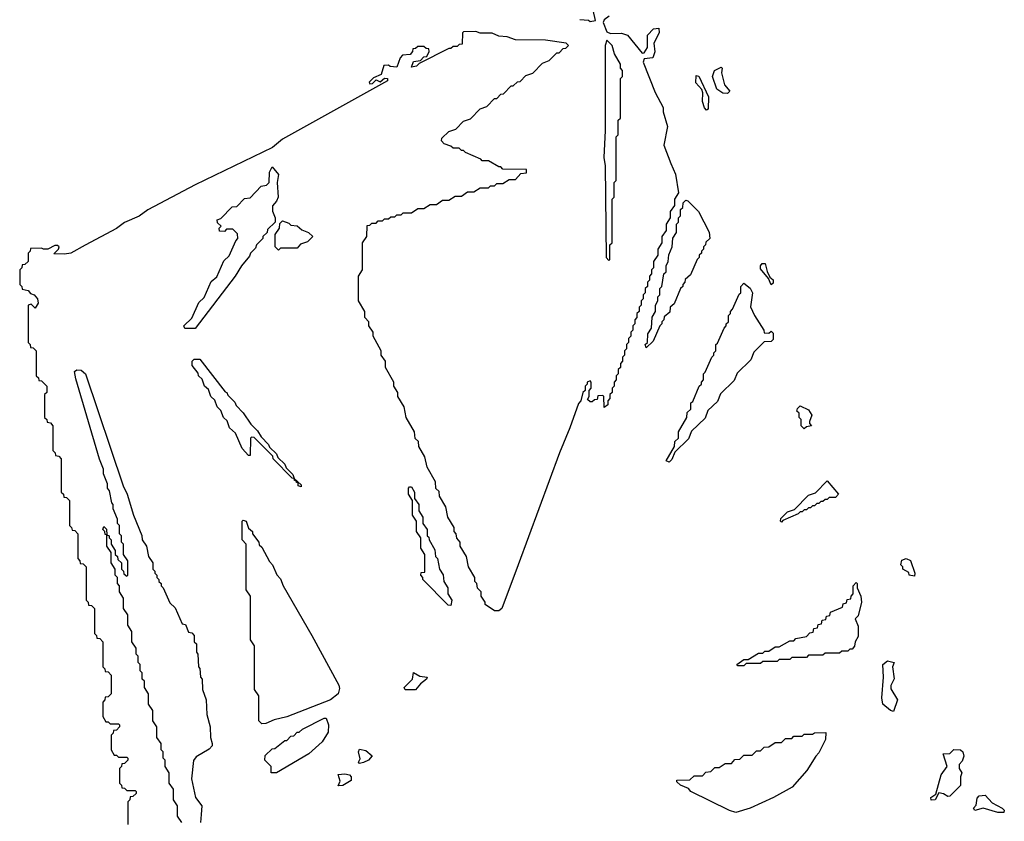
# Model space of a CAD drawing. Extents: x 2886962 to 3052311, y 540590 to 918621.
# Tile 125 of 164: x 3002190 to 3006928, y 801241 to 805099. Entities that reach past the tile are written whole.
import ezdxf

# ---------------------------------------------------------------- set-up
doc = ezdxf.new("R2010")
doc.units = 0

msp = doc.modelspace()

# ---------------------------------------------------------------- linework, layer by layer
at = {"layer": '0CON20XD'}
for points in [[(3004885, 805100), (3004927, 805097), (3004935, 805090), (3004960, 805095), (3004950, 805145)], [(3005026.2, 805115), (3005001.7, 805098.3), (3004997.5, 805085), (3005015, 805040), (3005032.5, 805032.5), (3005085, 805033.8), (3005114, 805024), (3005185, 804937.5), (3005195, 804940), (3005211.2, 804965), (3005210, 805025), (3005240, 805055), (3005265, 805057.5), (3005266.7, 805035), (3005241.2, 804985), (3005245.7, 804944.3), (3005236, 804915), (3005195, 804910), (3005190, 804895), (3005248.3, 804748.3), (3005286.1, 804676.1), (3005286.7, 804655), (3005306.7, 804585), (3005288.6, 804495), (3005323, 804407), (3005346, 804355), (3005360, 804265), (3005340, 804235), (3005340, 804205), (3005320, 804175), (3005320, 804145), (3005300, 804115), (3005300, 804085), (3005280, 804055), (3005280, 804025), (3005260, 803995), (3005260, 803965), (3005240, 803935), (3005240, 803905), (3005230, 803895), (3005230, 803875), (3005220, 803865), (3005220, 803845), (3005210, 803835), (3005210, 803815), (3005200, 803805), (3005200, 803785), (3005190, 803775), (3005190, 803755), (3005180, 803745), (3005180, 803725), (3005170, 803715), (3005170, 803695), (3005160, 803685), (3005160, 803665), (3005150, 803655), (3005150, 803635), (3005140, 803625), (3005140, 803605), (3005130, 803595), (3005130, 803575), (3005120, 803565), (3005120, 803545), (3005110, 803535), (3005110, 803515), (3005100, 803505), (3005100, 803485), (3005090, 803475), (3005090, 803455), (3005080, 803445), (3005080, 803425), (3005070, 803415), (3005070, 803395), (3005060, 803385), (3005060, 803365), (3005050, 803355), (3005050, 803335), (3005040, 803325), (3005040, 803305), (3005030, 803295), (3005030, 803275), (3005020, 803265), (3005020, 803245), (3005001.7, 803231.7), (3005000, 803285), (3004995, 803290), (3004971.7, 803288.3), (3004968.3, 803271.7), (3004955, 803270), (3004945, 803260), (3004935, 803260), (3004921.7, 803271.7), (3004930, 803285), (3004930, 803315), (3004940, 803325), (3004940, 803355), (3004935, 803360), (3004920, 803355), (3004920, 803345), (3004910, 803335), (3004910, 803315), (3004900, 803305), (3004890, 803265), (3004878.3, 803251.7), (3004837.5, 803135), (3004786.7, 803015), (3004588.8, 802475), (3004510, 802265), (3004495, 802254), (3004475, 802253.8), (3004430, 802285), (3004430, 802295), (3004410, 802325), (3004410, 802345), (3004393, 802363), (3004390, 802385), (3004380, 802395), (3004380, 802415), (3004350, 802465), (3004340, 802515), (3004310, 802565), (3004310, 802585), (3004293, 802603), (3004290, 802625), (3004280, 802635), (3004280, 802655), (3004250, 802705), (3004240, 802755), (3004210, 802805), (3004208.3, 802828.3), (3004193, 802843), (3004190, 802875), (3004150, 802945), (3004140, 802995), (3004110, 803045), (3004108.3, 803068.3), (3004093, 803083), (3004090, 803115), (3004050, 803185), (3004040, 803235), (3004010, 803285), (3004010, 803305), (3003990, 803335), (3003990, 803355), (3003950, 803425), (3003950, 803455), (3003930, 803485), (3003930, 803505), (3003890, 803575), (3003890, 803595), (3003870, 803625), (3003870, 803645), (3003850, 803665), (3003850, 803695), (3003820, 803745), (3003820, 803865), (3003840, 803895), (3003840, 804025), (3003860, 804055), (3003861.7, 804108.3), (3003875, 804110), (3003885, 804120), (3003905, 804120), (3003915, 804130), (3003935, 804130), (3003945, 804140), (3003965, 804140), (3003975, 804150), (3003995, 804150), (3004005, 804160), (3004025, 804160), (3004035, 804170), (3004075, 804170), (3004105, 804190), (3004135, 804190), (3004165, 804210), (3004195, 804210), (3004225, 804230), (3004255, 804230), (3004285, 804250), (3004315, 804250), (3004345, 804270), (3004375, 804270), (3004405, 804290), (3004445, 804290), (3004455, 804300), (3004475, 804300), (3004485, 804310), (3004515, 804310), (3004545, 804330), (3004575, 804330), (3004601.7, 804358.3), (3004628.3, 804361.7), (3004628.3, 804378.3), (3004515, 804380), (3004505, 804390), (3004495, 804390)], [(3004495, 804390), (3004445, 804420), (3004415, 804420), (3004408.3, 804428.3), (3004335, 804460), (3004325, 804470), (3004315, 804470), (3004305, 804480), (3004275, 804480), (3004265, 804490), (3004231.7, 804501.7), (3004220, 804515), (3004221.7, 804528.3), (3004255, 804560), (3004288.3, 804571.7), (3004325, 804610), (3004358.3, 804621.7), (3004405, 804670), (3004438.3, 804681.7), (3004475, 804720), (3004485, 804720), (3004505, 804740), (3004518.3, 804741.7), (3004555, 804780), (3004565, 804780), (3004585, 804800), (3004598.3, 804801.7), (3004625, 804830), (3004658.3, 804841.7), (3004705, 804890), (3004738.3, 804901.7), (3004775, 804940), (3004785, 804940), (3004805, 804960), (3004818.3, 804961.7), (3004830, 804975), (3004820, 804985), (3004719.7, 804999.7), (3004575, 805002.5), (3004535, 805016.2), (3004495, 805020), (3004463.6, 805033.6), (3004405, 805033.8), (3004385, 805042.5), (3004325, 805040), (3004320, 805035), (3004318.3, 804981.7), (3004305, 804980), (3004295, 804970), (3004275, 804970), (3004265, 804960), (3004255, 804960), (3004111.7, 804888.3), (3004100, 804875), (3004075, 804870), (3004085, 804897.5), (3004118.3, 804901.7), (3004135, 804920), (3004148.3, 804921.7), (3004160, 804945), (3004158.3, 804958.3), (3004145, 804960), (3004135, 804970), (3004105, 804970), (3004095, 804960), (3004081.7, 804958.3), (3004080, 804945), (3004068.3, 804931.7), (3004031.7, 804928.3), (3004020, 804915), (3004005, 804870), (3003973, 804873), (3003965, 804880), (3003941.7, 804878.3), (3003930, 804835), (3003891.7, 804818.3), (3003871.7, 804798.3), (3003875, 804790), (3003888.3, 804791.7), (3003905, 804810), (3003925, 804800), (3003945, 804817.5), (3003960, 804815), (3003960, 804805), (3003455, 804524), (3003405.7, 804484.3), (3003035, 804303.3), (3002807, 804183), (3002765, 804153.8), (3002695, 804122.5), (3002655, 804094), (3002505, 804013.8), (3002436.7, 803975), (3002405, 803970), (3002355, 803972.5), (3002377.5, 803995), (3002380, 804005), (3002371.7, 804011.7), (3002358.3, 804011.7), (3002326.2, 803993.8), (3002303.9, 803993.9), (3002295, 804000), (3002241.7, 803998.3), (3002240, 803985), (3002230, 803975), (3002230, 803935), (3002215, 803920), (3002201.7, 803918.3), (3002200, 803905), (3002190, 803895), (3002190, 803825), (3002200, 803815), (3002201.7, 803801.7), (3002230, 803795), (3002241.7, 803781.7), (3002260, 803775), (3002276, 803755), (3002278.8, 803735), (3002265, 803710), (3002245, 803730), (3002230, 803725), (3002230, 803545), (3002240, 803535), (3002241.7, 803521.7), (3002255, 803520), (3002270, 803505), (3002270, 803385), (3002280, 803375), (3002281.7, 803361.7), (3002295, 803360), (3002320, 803335), (3002320, 803305), (3002310, 803295), (3002310, 803185), (3002320, 803175), (3002321.7, 803161.7), (3002338.3, 803158.3), (3002350, 803145), (3002350, 803025), (3002360, 803015), (3002361.7, 803001.7), (3002378.3, 802998.3), (3002390, 802985), (3002390, 802825), (3002400, 802815), (3002401.7, 802801.7), (3002415, 802800), (3002430, 802785), (3002430, 802665), (3002440, 802655), (3002441.7, 802641.7), (3002455, 802640), (3002470, 802625), (3002470, 802505), (3002480, 802495), (3002481.7, 802481.7), (3002495, 802480), (3002510, 802465), (3002510, 802305), (3002520, 802295), (3002521.7, 802281.7), (3002535, 802280), (3002550, 802265), (3002550, 802145), (3002560, 802135), (3002561.7, 802121.7), (3002575, 802120), (3002590, 802105), (3002590, 801985), (3002600, 801975), (3002601.7, 801961.7), (3002615, 801960), (3002630, 801945), (3002630, 801855), (3002615, 801840), (3002601.7, 801838.3), (3002600, 801825), (3002590, 801815), (3002590, 801745), (3002605, 801720), (3002615, 801720), (3002625, 801710), (3002665, 801710), (3002670, 801705), (3002670, 801695), (3002655, 801680), (3002641.7, 801678.3), (3002640, 801665), (3002630, 801655), (3002630, 801585), (3002645, 801560), (3002655, 801560), (3002665, 801550), (3002705, 801550), (3002710, 801545), (3002710, 801535), (3002695, 801520), (3002681.7, 801518.3), (3002680, 801505), (3002670, 801495), (3002670, 801425), (3002680, 801415), (3002681.7, 801401.7), (3002695, 801400), (3002705, 801390), (3002745, 801390), (3002750, 801385), (3002750, 801375), (3002735, 801360), (3002721.7, 801358.3), (3002720, 801345), (3002710, 801335), (3002710, 801225)], [(3005025, 803940), (3005030, 803945), (3005030, 804015), (3005040, 804025), (3005040, 804235), (3005050, 804245), (3005050, 804315), (3005060, 804325), (3005060, 804535), (3005070, 804545), (3005070, 804615), (3005080, 804625), (3005080, 804815), (3005090, 804825), (3005090, 804855), (3005080, 804865), (3005080, 804885), (3005052.5, 804935), (3005040, 804975), (3005015, 805000), (3005006.7, 804975), (3005006.7, 804565), (3005000, 804435), (3005007.5, 804395), (3005012.5, 803955), (3005025, 803940)], [(3005595, 804744.3), (3005572.5, 804745), (3005545, 804763.8), (3005523.3, 804825), (3005533.3, 804855), (3005565, 804870), (3005570, 804865), (3005566.4, 804843.6), (3005580.8, 804785), (3005607.5, 804755), (3005595, 804744.3)], [(3005495, 804663.3), (3005484.4, 804674.4), (3005476, 804705), (3005477.5, 804747.5), (3005472.5, 804762.5), (3005442.5, 804795), (3005445, 804830), (3005457, 804827), (3005505, 804727.5), (3005502.5, 804667.5), (3005495, 804663.3)], [(3002985, 803612.5), (3002980, 803625), (3003018.3, 803661.7), (3003051.7, 803738.3), (3003078.3, 803761.7), (3003111.7, 803838.3), (3003138.3, 803861.7), (3003171.7, 803938.3), (3003198.3, 803961.7), (3003230, 804035), (3003240, 804045), (3003238.3, 804068.3), (3003215, 804090), (3003185, 804090), (3003175, 804080), (3003151.7, 804081.7), (3003150, 804095), (3003160, 804105), (3003141.7, 804121.7), (3003140, 804135), (3003158.3, 804141.7), (3003211.7, 804198.3), (3003235, 804200), (3003271.7, 804238.3), (3003298.3, 804241.7), (3003351.7, 804298.3), (3003378.3, 804301.7), (3003390, 804315), (3003392.5, 804365), (3003405, 804390), (3003435.9, 804354.1), (3003428.8, 804315), (3003433.8, 804245), (3003426.2, 804225), (3003407, 804203), (3003407, 804177), (3003420, 804145), (3003420, 804125), (3003381.7, 804088.3), (3003380, 804075), (3003360, 804055), (3003360, 804045), (3003330, 804015), (3003325, 804000), (3003300, 803975), (3003295, 803960), (3003257.5, 803915), (3003226.1, 803863.9), (3003035, 803613.3), (3002985, 803612.5)], [(3005205, 803520), (3005200, 803535), (3005210, 803545), (3005213, 803587), (3005230, 803615), (3005233, 803667), (3005250, 803695), (3005250, 803725), (3005260, 803745), (3005260, 803765), (3005270, 803775), (3005270, 803805), (3005280, 803815), (3005290, 803875), (3005300, 803885), (3005300, 803915), (3005310, 803935), (3005313, 803967), (3005330, 804005), (3005333, 804047), (3005350, 804075), (3005350, 804115), (3005360, 804125), (3005360, 804145), (3005370, 804155), (3005370, 804185), (3005380, 804195), (3005383, 804217), (3005395, 804230), (3005405, 804227.5), (3005456.7, 804175), (3005507, 804077), (3005510, 804045), (3005491.7, 804028.3), (3005490, 804015), (3005480, 804005), (3005480, 803995), (3005470, 803985), (3005470, 803975), (3005460, 803965), (3005460, 803955), (3005450, 803945), (3005418.3, 803871.7), (3005391.7, 803848.3), (3005390, 803835), (3005380, 803825), (3005380, 803815), (3005370, 803805), (3005338.3, 803731.7), (3005320, 803715), (3005318.3, 803691.7), (3005291.7, 803668.3), (3005290, 803655), (3005280, 803645), (3005280, 803635), (3005270, 803625), (3005238.3, 803551.7), (3005205, 803520)], [(3003435, 803990), (3003420, 804005), (3003420, 804065), (3003440, 804095), (3003441.7, 804118.3), (3003455, 804130), (3003485, 804120), (3003495, 804110), (3003525, 804107.5), (3003547.5, 804087.5), (3003580, 804075), (3003600, 804055), (3003575, 804030), (3003541.7, 804018.3), (3003525, 804000), (3003445, 804000), (3003435, 803990)], [(3005805, 803823.3), (3005792.5, 803852.5), (3005755, 803900), (3005753.8, 803915), (3005762.5, 803925), (3005776.7, 803925), (3005786.7, 803886.7), (3005800, 803860), (3005815, 803847.5), (3005815, 803830), (3005805, 803823.3)], [(3005315, 802970), (3005300, 802975), (3005340, 803045), (3005341.7, 803068.3), (3005360, 803085), (3005360, 803115), (3005400, 803185), (3005401.7, 803208.3), (3005420, 803225), (3005420, 803255), (3005428.3, 803261.7), (3005460, 803335), (3005470, 803345), (3005470, 803355), (3005480, 803365), (3005480, 803395), (3005488.3, 803401.7), (3005520, 803475), (3005530, 803485), (3005530, 803495), (3005540, 803505), (3005540, 803535), (3005548.3, 803541.7), (3005580, 803615), (3005590, 803625), (3005590, 803635), (3005600, 803645), (3005600, 803675), (3005610, 803685), (3005610, 803695), (3005620, 803705), (3005651.7, 803778.3), (3005660, 803785), (3005660, 803815), (3005675, 803830), (3005705, 803807.5), (3005716.7, 803785), (3005707, 803717), (3005726, 803675), (3005770, 803605), (3005771.7, 803591.7), (3005795, 803590), (3005805, 803600), (3005815, 803590), (3005815, 803560), (3005805, 803550), (3005771.7, 803548.3), (3005721.7, 803498.3), (3005708.3, 803461.7), (3005641.7, 803398.3), (3005628.3, 803361.7), (3005561.7, 803298.3), (3005548.3, 803261.7), (3005501.7, 803218.3), (3005488.3, 803181.7), (3005421.7, 803118.3), (3005408.3, 803081.7), (3005341.7, 803018.3), (3005328.3, 802981.7), (3005315, 802970)], [(3003545, 802850), (3003530, 802855), (3003530, 802870), (3003521.7, 802871.7), (3003520, 802880), (3003511.7, 802881.7), (3003510, 802890), (3003501.7, 802891.7), (3003410, 802985), (3003408.3, 802998.3), (3003318.3, 803088.3), (3003305, 803090), (3003300, 803085), (3003298.3, 803001.7), (3003291.7, 803001.7), (3003260, 803035), (3003228.3, 803108.3), (3003200, 803135), (3003188.3, 803168.3), (3003170, 803185), (3003158.3, 803218.3), (3003140, 803235), (3003128.3, 803268.3), (3003110, 803285), (3003098.3, 803318.3), (3003080, 803335), (3003068.3, 803368.3), (3003050, 803385), (3003048.3, 803398.3), (3003020, 803435), (3003020, 803455), (3003030, 803465), (3003056.2, 803465), (3003178.3, 803308.3), (3003186.7, 803305), (3003191.7, 803291.7), (3003225, 803257.5), (3003231.7, 803241.7), (3003265, 803207.5), (3003301.7, 803151.7), (3003335, 803120), (3003351.7, 803091.7), (3003387.5, 803055), (3003391.7, 803041.7), (3003425, 803010), (3003431.7, 802991.7), (3003465, 802960), (3003471.7, 802941.7), (3003505, 802910), (3003510, 802890), (3003545, 802860), (3003545, 802850)], [(3002970, 801235), (3002950, 801265), (3002950, 801315), (3002930, 801345), (3002930, 801395), (3002910, 801425), (3002910, 801475), (3002890, 801505), (3002890, 801535), (3002880, 801545), (3002880, 801575), (3002870, 801585), (3002870, 801615), (3002850, 801645), (3002850, 801695), (3002830, 801725), (3002830, 801775), (3002810, 801805), (3002810, 801855), (3002790, 801885), (3002790, 801915), (3002780, 801925), (3002780, 801955), (3002770, 801965), (3002770, 801995), (3002760, 802005), (3002760, 802035), (3002750, 802045), (3002750, 802075), (3002730, 802105), (3002730, 802155), (3002710, 802185), (3002710, 802235), (3002690, 802265), (3002690, 802315), (3002670, 802345), (3002670, 802375), (3002660, 802385), (3002660, 802415), (3002650, 802425), (3002650, 802455), (3002630, 802485), (3002630, 802535), (3002610, 802565), (3002610, 802620), (3002601.7, 802621.7), (3002600, 802635), (3002590, 802645), (3002595, 802660), (3002607, 802647), (3002610, 802620), (3002620, 802615), (3002620, 802605), (3002630, 802595), (3002630, 802575), (3002650, 802545), (3002650, 802525), (3002660, 802515), (3002661.7, 802501.7), (3002680, 802485), (3002680, 802455), (3002690, 802445), (3002691.7, 802431.7), (3002705, 802420), (3002710, 802425), (3002710, 802495), (3002690, 802525), (3002690, 802575), (3002680, 802585), (3002680, 802615), (3002670, 802625), (3002670, 802665), (3002660, 802675), (3002660, 802695), (3002640, 802745), (3002640, 802765), (3002633, 802773), (3002621.7, 802831.7), (3002612.5, 802845), (3002612.5, 802865), (3002593.6, 802913.6), (3002592.5, 802935), (3002573.6, 802983.6), (3002460.5, 803370.5), (3002453.8, 803405), (3002465, 803413.8), (3002485, 803412), (3002506.7, 803395), (3002687.5, 802855), (3002707.5, 802815), (3002737.5, 802715), (3002777, 802617), (3002780, 802595), (3002800, 802565), (3002810, 802515), (3002830, 802485), (3002830, 802455), (3002840, 802445), (3002840, 802435), (3002850, 802425), (3002850, 802415), (3002860, 802405), (3002860, 802395), (3002870, 802385), (3002870, 802375), (3002880, 802365), (3002911.7, 802291.7), (3002938.3, 802268.3), (3002971.7, 802191.7), (3002988.3, 802188.3), (3003001.7, 802151.7), (3003018.3, 802148.3), (3003030, 802135), (3003030, 802105), (3003040, 802095), (3003040, 802055), (3003047.5, 802045), (3003050, 801985), (3003057, 801977), (3003060, 801935), (3003067.5, 801925), (3003070, 801875), (3003086.7, 801825), (3003090, 801755), (3003106.7, 801695), (3003107.5, 801645), (3003116.7, 801615), (3003116.7, 801605), (3003101.7, 801588.3), (3003038.8, 801551.2), (3003026.4, 801533.6), (3003016, 801445), (3003035.8, 801355.8), (3003066.7, 801315), (3003063.3, 801273.3), (3003060, 801235)], [(3005965, 803130), (3005950, 803145), (3005950, 803175), (3005940, 803185), (3005940, 803205), (3005930, 803215), (3005931.7, 803228.3), (3005945, 803240), (3005985, 803221.2), (3006001.2, 803195), (3005990, 803165), (3005990, 803155), (3006000, 803145), (3005975, 803140), (3005965, 803130)], [(3005855, 802680), (3005850, 802685), (3005851.7, 802698.3), (3005885, 802730), (3005918.3, 802741.7), (3005985, 802810), (3006018.3, 802821.7), (3006075, 802880), (3006130, 802815), (3006115, 802800), (3006085, 802800), (3006075, 802790), (3006065, 802790), (3006055, 802780), (3006045, 802780), (3006035, 802770), (3006025, 802770), (3006015, 802760), (3006005, 802760), (3005995, 802750), (3005985, 802750), (3005975, 802740), (3005965, 802740), (3005955, 802730), (3005945, 802730), (3005935, 802720), (3005861.7, 802688.3), (3005855, 802680)], [(3004265, 802280), (3004251.7, 802281.7), (3004130, 802405), (3004130, 802415), (3004120, 802425), (3004121.7, 802438.3), (3004140, 802440), (3004140, 802525), (3004120, 802555), (3004120, 802605), (3004100, 802635), (3004100, 802685), (3004080, 802715), (3004080, 802785), (3004060, 802815), (3004060, 802845), (3004065, 802850), (3004075, 802850), (3004090, 802825), (3004090, 802795), (3004110, 802765), (3004110, 802735), (3004130, 802705), (3004130, 802675), (3004150, 802645), (3004150, 802615), (3004158.3, 802608.3), (3004160, 802595), (3004187, 802547), (3004190, 802515), (3004200, 802505), (3004210, 802455), (3004227, 802427), (3004230, 802395), (3004250, 802365), (3004250, 802335), (3004270, 802305), (3004265, 802280)], [(3003355, 801710), (3003340, 801725), (3003340, 801845), (3003320, 801875), (3003320, 802085), (3003300, 802115), (3003300, 802325), (3003280, 802355), (3003280, 802575), (3003260, 802595), (3003260, 802685), (3003265, 802690), (3003280, 802685), (3003291.7, 802651.7), (3003310, 802635), (3003310, 802625), (3003340, 802585), (3003341.7, 802571.7), (3003355, 802560), (3003391.7, 802491.7), (3003406.7, 802475), (3003427.5, 802427.5), (3003445, 802407.5), (3003457.5, 802375), (3003595.7, 802135.7), (3003725.7, 801895.7), (3003729.5, 801879.5), (3003722, 801855), (3003685, 801826), (3003475, 801743.8), (3003415, 801730), (3003375, 801712.5), (3003355, 801710)], [(3006495, 802420), (3006470, 802425), (3006468.3, 802438.3), (3006440, 802455), (3006440, 802465), (3006430, 802475), (3006435, 802497.5), (3006455, 802506.2), (3006476.2, 802496.2), (3006496.7, 802435), (3006495, 802420)], [(3005675, 801990), (3005645, 801990), (3005640, 801995), (3005675, 802020), (3005695, 802020), (3005745, 802050), (3005765, 802050), (3005775, 802060), (3005795, 802060), (3005825, 802080), (3005845, 802080), (3005895, 802110), (3005915, 802110), (3005925, 802120), (3005975, 802130), (3005991.7, 802148.3), (3006008.3, 802151.7), (3006011.7, 802168.3), (3006028.3, 802171.7), (3006031.7, 802188.3), (3006048.3, 802191.7), (3006051.7, 802208.3), (3006068.3, 802211.7), (3006071.7, 802228.3), (3006088.3, 802231.7), (3006091.7, 802248.3), (3006148.3, 802271.7), (3006151.7, 802288.3), (3006168.3, 802291.7), (3006171.7, 802308.3), (3006188.3, 802311.7), (3006190, 802325), (3006200, 802335), (3006200, 802375), (3006215, 802390), (3006220, 802385), (3006220, 802365), (3006237.5, 802325), (3006240, 802295), (3006225, 802230), (3006210, 802215), (3006225, 802180), (3006225, 802130), (3006210, 802105), (3006206.7, 802083.3), (3006195, 802070), (3006185, 802070), (3006175, 802060), (3006145, 802060), (3006135, 802050), (3006065, 802050), (3006055, 802040), (3005985, 802040), (3005975, 802030), (3005905, 802030), (3005895, 802020), (3005845, 802020), (3005835, 802010), (3005765, 802010), (3005755, 802000), (3005685, 802000), (3005675, 801990)], [(3006395, 801770), (3006380, 801775), (3006342.5, 801805), (3006337.5, 801835), (3006346.7, 801935), (3006343.8, 801995), (3006365, 802013.8), (3006397.5, 802005), (3006390, 801985), (3006397, 801927), (3006381.2, 801895), (3006381.7, 801878.3), (3006413.8, 801825), (3006395, 801770)], [(3004045, 801874), (3004040, 801885), (3004080, 801925), (3004085, 801956.7), (3004115, 801940), (3004150, 801935), (3004146.7, 801925), (3004117.7, 801902.3), (3004095, 801874.2), (3004045, 801874)], [(3003425, 801474.3), (3003400, 801475), (3003400, 801505), (3003370, 801535), (3003371.7, 801558.3), (3003405, 801590), (3003418.3, 801591.7), (3003465, 801630), (3003475, 801630), (3003495, 801650), (3003508.3, 801651.7), (3003525, 801670), (3003535, 801670), (3003550, 801685), (3003655, 801737.5), (3003665, 801737.5), (3003675.8, 801705), (3003675, 801670), (3003645, 801624), (3003581.2, 801565), (3003425, 801474.3)], [(3005635, 801284), (3005605, 801292.5), (3005420, 801385), (3005408.3, 801398.3), (3005370, 801415), (3005351.7, 801431.7), (3005351.7, 801438.3), (3005415, 801440), (3005435, 801460), (3005475, 801460), (3005491.7, 801478.3), (3005515, 801480), (3005535, 801500), (3005555, 801500), (3005585, 801520), (3005615, 801520), (3005631.7, 801538.3), (3005655, 801540), (3005675, 801560), (3005715, 801560), (3005735, 801580), (3005755, 801580), (3005771.7, 801598.3), (3005795, 801600), (3005825, 801620), (3005855, 801620), (3005875, 801640), (3005905, 801640), (3005915, 801650), (3005955, 801650), (3005965, 801660), (3006005, 801660), (3006015, 801667.5), (3006068.3, 801668.3), (3006067.5, 801635), (3006035, 801570), (3006020, 801555), (3005977.5, 801485), (3005906.2, 801405), (3005816.7, 801355), (3005705, 801304.5), (3005635, 801284)], [(3003825, 801520), (3003820, 801525), (3003827.5, 801542.5), (3003820, 801575), (3003825, 801587.5), (3003855, 801582.5), (3003885.6, 801555.6), (3003868, 801535), (3003845, 801524), (3003825, 801520)], [(3006575, 801342.5), (3006573.8, 801355), (3006598.3, 801371.7), (3006624, 801465), (3006652.5, 801505), (3006633.3, 801565), (3006665, 801567.5), (3006685, 801586.2), (3006717.5, 801585), (3006727.5, 801575), (3006732.5, 801555), (3006725, 801530), (3006710, 801515), (3006710, 801495), (3006722.5, 801475), (3006716.7, 801455), (3006717, 801413), (3006665, 801362.5), (3006655, 801360), (3006635, 801373.3), (3006612.5, 801377.5), (3006595, 801344), (3006575, 801342.5)], [(3003722.5, 801412.5), (3003732.5, 801435), (3003723, 801467), (3003755, 801470), (3003777.5, 801465), (3003785.6, 801455.6), (3003785, 801437.5), (3003745, 801414), (3003722.5, 801412.5)], [(3006925, 801283.8), (3006896.2, 801283.8), (3006825, 801303.8), (3006785, 801292.5), (3006780, 801305), (3006791.7, 801318.3), (3006797.5, 801352.5), (3006806.7, 801363.3), (3006835, 801366.2), (3006869.7, 801329.7), (3006917.5, 801305), (3006927.5, 801295), (3006925, 801283.8)]]:
    msp.add_lwpolyline(points, dxfattribs=at)

doc.saveas('drawing.dxf')
